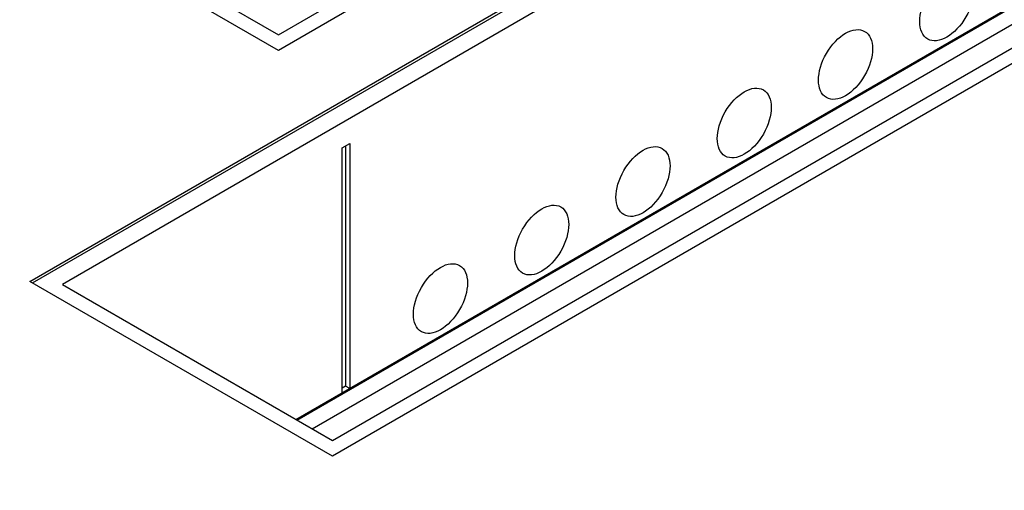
# Model space of a CAD drawing. Header units: millimetres. Extents: x 2241524 to 2686701, y -1965833 to -1461615.
# Tile 54 of 143: x 2339308 to 2339595, y -1955590 to -1955453. Entities that reach past the tile are written whole.
import ezdxf

# ---------------------------------------------------------------- set-up
doc = ezdxf.new("R2010")
doc.units = ezdxf.units.MM
doc.header["$LTSCALE"] = 100
doc.layers.add('CA_PODLAHA OBRYS', color=12, linetype='Continuous', lineweight=25)

msp = doc.modelspace()

# ---------------------------------------------------------------- linework, layer by layer
at = {"layer": 'CA_PODLAHA OBRYS'}
for p, q in [((2339311.15777, -1955529.14356), (2343184.17569, -1953293.05561)), ((2339311.94344, -1955529.59717), (2343184.17569, -1953293.96283)), ((2343188.54574, -1953296.8831), (2339320.58586, -1955530.05077)), ((2339388.54667, -1955569.28797), (2343234.01332, -1953349.10677)), ((2339388.78238, -1955569.42405), (2343234.17616, -1953349.28492)), ((2339393.26072, -1955572.00963), (2343234.17616, -1953354.45606)), ((2340131.40163, -1955030.17342), (2339383.43979, -1955462.00939)), ((2339383.43979, -1955457.4733), (2340121.97354, -1955031.08064)), ((2339383.43979, -1955462.00939), (2339311.15777, -1955420.27735)), ((2339320.58586, -1955421.18456), (2339383.43979, -1955457.4733)), ((2339399.15328, -1955575.4117), (2339607.74978, -1955454.97845)), ((2339607.74978, -1955459.51454), (2339399.15328, -1955579.94779)), ((2339401.9817, -1955490.31461), (2339404.18159, -1955489.0445)), ((2339404.18159, -1955489.0445), (2339404.18159, -1955560.26115)), ((2339401.9817, -1955561.53125), (2339401.9817, -1955490.31461)), ((2339402.98737, -1955489.73399), (2339402.98737, -1955559.57166)), ((2339399.15328, -1955579.94779), (2339311.15777, -1955529.14356)), ((2339320.58586, -1955530.05077), (2339399.15328, -1955575.4117)), ((2339402.98737, -1955559.57166), (2339401.9817, -1955560.15228)), ((2339404.18159, -1955560.26115), (2339402.98737, -1955559.57166))]:
    msp.add_line(p, q, dxfattribs=at)
for centre in [(2339577.89416, -1955449.08153), (2339548.43137, -1955466.09188), (2339518.96859, -1955483.10222), (2339489.50581, -1955500.11257), (2339460.04303, -1955517.12291), (2339430.58024, -1955534.13326)]:
    msp.add_ellipse(centre, major_axis=(5.55556, 9.6225), ratio=0.577350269, dxfattribs=at)
for points, knots in [([(2339124.45796, -1955500.9427), (2339127.44946, -1955505.91419), (2339131.01915, -1955510.80127), (2339146.78778, -1955529.20625), (2339162.78336, -1955542.20866), (2339194.43307, -1955563.49897), (2339207.15553, -1955571.36305), (2339242.21719, -1955591.61757), (2339266.93843, -1955604.17654), (2339307.64974, -1955621.68475), (2339323.65149, -1955627.89358), (2339372.00822, -1955643.88025), (2339397.7674, -1955648.87762), (2339440.2246, -1955653.45275), (2339461.98391, -1955653.45415), (2339509.22706, -1955647.56131), (2339534.55474, -1955641.62487), (2339611.14015, -1955616.07824), (2339664.96464, -1955590.76287), (2339736.67906, -1955552.88052), (2339745.15473, -1955548.34867), (2339753.66099, -1955543.75642)], [42.240595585, 42.240595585, 42.240595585, 42.240595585, 67.371062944, 67.371062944, 137.934594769, 137.934594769, 176.914561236, 176.914561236, 248.771715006, 248.771715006, 291.135490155, 291.135490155, 374.130530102, 374.130530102, 459.266715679, 459.266715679, 545.326602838, 545.326602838, 692.786775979, 692.786775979, 712.256169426, 712.256169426, 712.256169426, 712.256169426]), ([(2340679.45278, -1955534.2944), (2340661.13926, -1955544.01346), (2340642.71639, -1955553.7931), (2340554.70582, -1955600.54643), (2340484.54877, -1955637.91472), (2340357.87918, -1955706.01452), (2340301.0051, -1955736.82885), (2340202.07749, -1955791.08427), (2340161.19426, -1955813.70958), (2340092.19525, -1955852.25322), (2340065.46587, -1955867.27449), (2339995.25449, -1955906.91649), (2339955.06236, -1955929.78768), (2339833.85709, -1955998.65197), (2339761.62168, -1956039.50078), (2339629.3409, -1956107.1137), (2339570.74123, -1956131.9769), (2339491.65793, -1956149.67656), (2339468.09848, -1956152.04452), (2339427.64689, -1956151.51225), (2339407.51825, -1956149.49749), (2339369.02847, -1956141.18153), (2339354.06384, -1956136.92135), (2339302.1651, -1956119.75136), (2339261.11691, -1956101.25748), (2339211.44431, -1956072.869), (2339200.59002, -1956066.27236), (2339171.1545, -1956047.19317), (2339155.9174, -1956035.64312), (2339136.78596, -1956016.97684), (2339130.47055, -1956009.48987), (2339119.84703, -1955992.63586), (2339116.13932, -1955983.48895), (2339114.29644, -1955974.02694)], [1751.659828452, 1751.659828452, 1751.659828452, 1751.659828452, 1774.626213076, 1774.626213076, 1860.678061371, 1860.678061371, 1931.82626704, 1931.82626704, 1984.182366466, 1984.182366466, 2018.414172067, 2018.414172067, 2072.397569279, 2072.397569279, 2206.891638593, 2206.891638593, 2359.69185487, 2359.69185487, 2435.76118653, 2435.76118653, 2497.229209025, 2497.229209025, 2537.951656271, 2537.951656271, 2646.332426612, 2646.332426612, 2676.616466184, 2676.616466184, 2735.95510942, 2735.95510942, 2773.492166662, 2773.492166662, 2816.077074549, 2816.077074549, 2816.077074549, 2816.077074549])]:
    msp.add_open_spline(points, degree=3, knots=knots, dxfattribs=at)

doc.saveas('drawing.dxf')
